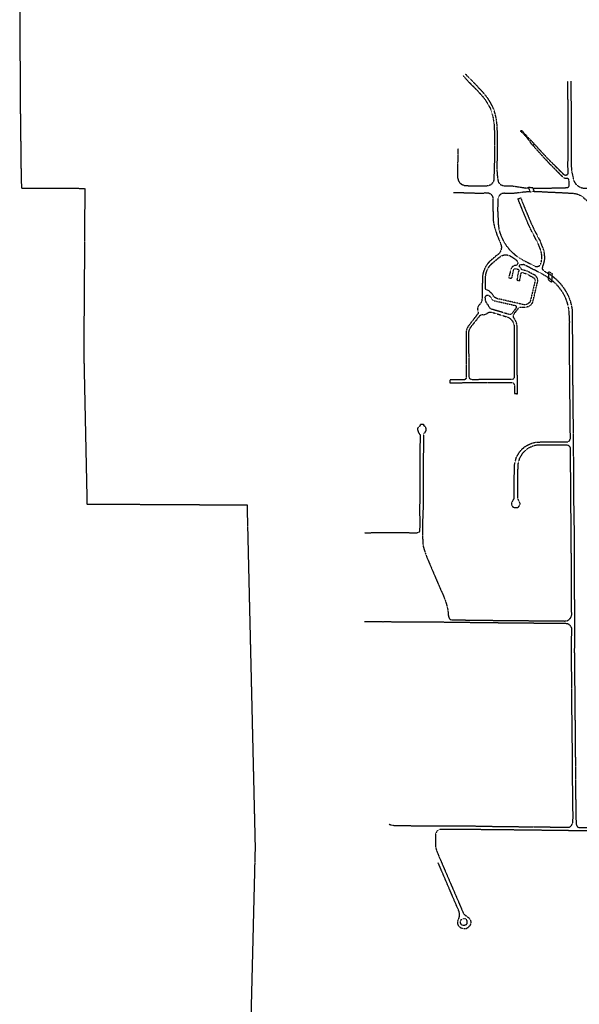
# Model space of a CAD drawing. Extents: x 2234729 to 2254000, y 588345 to 614924.
# Tile 2 of 10: x 2236102 to 2240808, y 594808 to 603083. Entities that reach past the tile are written whole.
import ezdxf

# ---------------------------------------------------------------- set-up
doc = ezdxf.new("R2010")
doc.units = 21
doc.header["$MEASUREMENT"] = 0
doc.linetypes.add('OhDOT_USTN3', pattern=[0.22, 0.165, -0.055])
doc.layers.add('DV_X_Township_Line', color=3, linetype='OhDOT_USTN3')
doc.layers.add('PV_X_EOP', color=7, linetype='OhDOT_USTN3')

msp = doc.modelspace()

# ---------------------------------------------------------------- linework, layer by layer
at = {"layer": 'DV_X_Township_Line'}
msp.add_lwpolyline([(2236101.7, 603173.4), (2236106.9, 602312.3), (2236113.9, 601739.1), (2236117.1, 601668.4), (2236238.5, 601667.8), (2236649.3, 601665.5), (2236647.1, 601340.8), (2236647.1, 601269.2), (2236647, 601222.9), (2236646.6, 601164.6), (2236641.5, 600450.6), (2236640.3, 600297.9), (2236667.6, 599012.5), (2236817.2, 599011.6), (2237836.1, 599005.9), (2237883.8, 599005.6), (2238013.5, 599004.9), (2238017.8, 598823.5), (2238081.4, 596131), (2238078.2, 596002.9), (2238072.7, 595777.7), (2238058.4, 595202.3), (2238040.5, 594479.9)], dxfattribs=at)
at = {"layer": 'PV_X_EOP'}
for p, q in [((2240429.5, 602037.4), (2240417.8, 602026.4)), ((2240441.4, 602000), (2240417.8, 602026.4)), ((2240429.5, 602037.4), (2240464, 602000)), ((2239837.3, 601627.6), (2239751, 601627.8)), ((2240179.8, 601624.8), (2240245.1, 601624.9)), ((2240384, 601667.1), (2240366.3, 601667.4)), ((2240393.5, 601640.3), (2240384, 601667.1)), ((2240417.3, 601666.6), (2240427.1, 601640))]:
    msp.add_line(p, q, dxfattribs=at)
for points in [[(2239829.4, 602615), (2239836.6, 602605.3), (2239850.2, 602589.3), (2239921.5, 602517.5), (2239967.6, 602468.4), (2239994.8, 602438.1), (2240016.1, 602410.1), (2240035.4, 602380.6), (2240055.5, 602343.5), (2240064.4, 602324.3), (2240075.8, 602285.8), (2240081.3, 602262.4), (2240085.8, 602238.7), (2240091, 602198.9), (2240092.3, 602182.9), (2240094.2, 602102.5), (2240095, 602022.1), (2240095, 602000)], [(2240119.7, 602000), (2240120.1, 602021.9), (2240118.9, 602129.7), (2240117.3, 602183.6), (2240115.1, 602209.3), (2240110.4, 602243.3), (2240105.5, 602268.5), (2240097.3, 602301.9), (2240087.2, 602334.6), (2240077.9, 602354.7), (2240056.8, 602393.5), (2240036.6, 602424.4), (2240014.3, 602453.7), (2239986.9, 602484.4), (2239917.1, 602558), (2239869.2, 602605.6), (2239856.3, 602620.6), (2239849.5, 602629.8)], [(2240713, 602000), (2240713.1, 602008), (2240714.4, 602100.9), (2240714.7, 602229.3), (2240714.4, 602322.9), (2240712.4, 602414.1), (2240710.6, 602567.6)], [(2240735.6, 602567.8), (2240737.4, 602414.6), (2240739.4, 602323.2), (2240739.4, 602100.7), (2240738.1, 602007.7), (2240738, 602000)], [(2240417.8, 602026.4), (2240406.3, 602038.9), (2240383.6, 602071.4), (2240363.7, 602096.1), (2240337, 602125.3), (2240314.2, 602147.3), (2240321.7, 602153.5), (2240364.8, 602105.7), (2240409.8, 602059.5), (2240429.5, 602037.4)], [(2239838, 601688.6), (2239820.6, 601696.2), (2239806.2, 601707.6), (2239795.5, 601724.1), (2239787.2, 601752), (2239785.5, 601775.4), (2239787.3, 601873.6), (2239788.3, 601948.3), (2239788.3, 602000)], [(2240095, 602000), (2240094.8, 601941.7), (2240088.8, 601737.1)], [(2240128.2, 601720.4), (2240122.2, 601760.1), (2240119.1, 601790), (2240117.2, 601821.9), (2240119.7, 602000)], [(2240417.3, 601666.6), (2240522.2, 601667.3), (2240704.2, 601671.7), (2240715.1, 601675), (2240719.3, 601679.4), (2240722.1, 601686.9), (2240723.5, 601701.6), (2240718.8, 601744.9), (2240710.7, 601747.5), (2240696.8, 601747.6), (2240688, 601749.3), (2240678.3, 601753.6), (2240671.1, 601758.8), (2240615.5, 601813.8), (2240539.8, 601891.8), (2240502.7, 601931.6), (2240441.4, 602000)], [(2240464, 602000), (2240506.7, 601953.6), (2240546, 601912.4), (2240585.9, 601871.7), (2240675.1, 601783.1), (2240680.2, 601780), (2240687.2, 601777.9), (2240694.5, 601777.6), (2240700.3, 601778.7), (2240705.2, 601780.8), (2240709.7, 601784.6), (2240713, 601789.5), (2240714.7, 601795.1), (2240712.2, 601847.2), (2240713, 602000)], [(2240738, 602000), (2240737.8, 601881.4), (2240741.5, 601827.1), (2240745.1, 601802.4), (2240749.5, 601779.6), (2240758.7, 601739.3), (2240763.6, 601724.7), (2240769.6, 601713.3), (2240777.1, 601702.8), (2240784.1, 601695.3), (2240794.1, 601687.1), (2240806.9, 601679), (2240818.2, 601673.6), (2240830, 601669.9), (2240842.3, 601668), (2241327.1, 601664.2), (2241451.7, 601662), (2241514.3, 601662.3), (2241593.1, 601661.3), (2241668.5, 601660.3), (2241749, 601658.8)], [(2240088.8, 601737.1), (2240082.1, 601716.7), (2240069.8, 601701), (2240060.7, 601693.8), (2240047.1, 601688.6)], [(2240172, 601685.8), (2240159.9, 601688.4), (2240149.1, 601693.5), (2240139.8, 601702.6), (2240132, 601713.6), (2240128.3, 601719.9)], [(2239837.3, 601627.6), (2239985.5, 601625.9), (2240013, 601626.7)], [(2239838, 601688.6), (2239985, 601686.9), (2240047.1, 601688.6)], [(2240084.1, 601581.3), (2240080.1, 601596.9), (2240071.7, 601609.2), (2240060.9, 601617.6), (2240043.9, 601624.4), (2240013, 601626.7)], [(2240179.8, 601624.8), (2240158, 601621.5), (2240145.3, 601615.2), (2240136, 601606.1), (2240127, 601590), (2240124.1, 601581.8)], [(2240172, 601685.8), (2240172, 601685.8), (2240245, 601685.9)], [(2240245, 601685.9), (2240288.3, 601679.5), (2240337.7, 601671.7), (2240366.3, 601667.4)], [(2240245.1, 601624.9), (2240300.6, 601630.8), (2240341, 601636.3), (2240393.5, 601640.3)], [(2240384, 601667.1), (2240381, 601675.5), (2240415.2, 601672.3), (2240417.3, 601666.6)], [(2240427.1, 601640), (2240427.7, 601638.3), (2240414.8, 601638.8), (2240395.9, 601633.7), (2240393.5, 601640.3)], [(2240427.1, 601640), (2240457.1, 601639.8), (2240544.8, 601634.7), (2240660.3, 601629.7), (2240755.7, 601624), (2240785.3, 601619.6), (2240798.6, 601615.1), (2240819.4, 601604.8), (2240835.6, 601593.2), (2240921, 601520.7), (2240982.8, 601465.1), (2241060.2, 601388.1), (2241133.8, 601313.2), (2241259, 601183), (2241461.5, 600976.3), (2241553.9, 600880.5), (2241606.4, 600828.3), (2241677.3, 600751.6), (2241769.5, 600654.7), (2241839.4, 600583.6), (2241869.3, 600550.3), (2241958.3, 600456.2), (2242000, 600412.7)], [(2240083.4, 601471.6), (2240084.4, 601556.6), (2240084.1, 601581.3)], [(2240123.3, 601471.1), (2240124.4, 601556.6), (2240124.1, 601581.8)], [(2240460.5, 601204), (2240408.8, 601301.8), (2240376.2, 601371), (2240291.9, 601576.8), (2240315.5, 601585.1)], [(2240315.5, 601585.1), (2240333, 601536.8), (2240398.1, 601380.7), (2240430.3, 601312.5), (2240483.8, 601210.9)], [(2240083.4, 601471.6), (2240084.1, 601388.1), (2240088.9, 601366.5)], [(2240123.3, 601471.1), (2240124.1, 601389.3), (2240125.2, 601369.2)], [(2240088.9, 601366.5), (2240094, 601337.8), (2240103.4, 601312), (2240115.3, 601272.4), (2240137.9, 601219.7), (2240143.2, 601205.2), (2240150.2, 601187.1), (2240152, 601175.2), (2240152, 601163.1), (2240150.1, 601151.2), (2240146.4, 601139.7), (2240141, 601128.9), (2240134.1, 601119.1), (2240127.5, 601112.6), (2240107.9, 601098), (2240060.1, 601057.7), (2240045.1, 601042.4), (2240031.7, 601025.7), (2240020.1, 601007.7), (2240010.4, 600988.6), (2240002.8, 600968.6), (2239997.1, 600947.9), (2239994.6, 600931.8), (2239992.6, 600917.2), (2239991.6, 600822.5), (2239991.1, 600753.6), (2239990.1, 600739), (2239987.7, 600725.1), (2239983.3, 600711.8), (2239976.8, 600699.4), (2239968.4, 600688.1), (2239962.9, 600682.3), (2239958.4, 600675.7), (2239955.1, 600668.4), (2239953, 600660.7), (2239952.2, 600652.8), (2239952.7, 600644.8), (2239954.6, 600637)], [(2240125.2, 601369.2), (2240131.8, 601318.1), (2240142.6, 601282.4), (2240163.9, 601232.7), (2240177.9, 601208.5), (2240195.2, 601181.7), (2240215, 601157), (2240237.6, 601133), (2240265.9, 601108.1), (2240298.4, 601084.5), (2240337.5, 601061.7), (2240373.7, 601043.3), (2240430.2, 601013.3), (2240444.5, 601007.6), (2240446.1, 601006.7)], [(2240476.2, 601018.3), (2240480.9, 601024.6), (2240485, 601036), (2240489.2, 601051.7), (2240491.9, 601068.8), (2240492.3, 601089.9), (2240491.7, 601106.6), (2240488.9, 601121.9), (2240485.4, 601138.7), (2240479.7, 601156.4), (2240460.5, 601204)], [(2240501, 601009.9), (2240506.6, 601025.2), (2240512.6, 601045.9), (2240516.3, 601067.6), (2240516.9, 601084.9), (2240515.3, 601114.2), (2240510.8, 601139.2), (2240502.5, 601164), (2240483.8, 601210.9)], [(2240277.8, 601063.6), (2240286.7, 601051.1), (2240288.3, 601047.9), (2240289.5, 601044.4), (2240290, 601040.8), (2240290, 601037.1), (2240289.3, 601033.5), (2240288.1, 601030), (2240286.4, 601026.8), (2240284.1, 601023.9), (2240281.5, 601021.4), (2240278.4, 601019.4), (2240275.1, 601017.9), (2240268.4, 601017.4), (2240261.9, 601015.9), (2240255.7, 601013.5), (2240249.9, 601010.1), (2240244.8, 601005.8), (2240240.3, 601000.8), (2240234.8, 600993.7), (2240213.6, 600915.2), (2240239.8, 600908.6), (2240254.4, 600977.6), (2240254.6, 600979.8), (2240255.1, 600982), (2240256, 600984), (2240257.2, 600985.9), (2240258.7, 600987.5), (2240260.4, 600988.9), (2240262.3, 600990), (2240264.4, 600990.7), (2240266.6, 600991.1), (2240268.8, 600991.2), (2240271, 600990.9), (2240273.1, 600990.2), (2240294.2, 600985.7), (2240296, 600983.6), (2240297.5, 600981.3), (2240298.7, 600978.8), (2240299.4, 600976.2), (2240299.8, 600973.5), (2240299.7, 600970.8), (2240299.2, 600968.1), (2240295.2, 600965), (2240282.1, 600894.5), (2240305.8, 600889.5), (2240318.4, 600954), (2240322.4, 600956.5), (2240326.4, 600958), (2240346.6, 600952.9), (2240363.7, 600946.9), (2240399.4, 600928.3), (2240419.6, 600916.7), (2240423.8, 600914.1), (2240427.6, 600910.8), (2240430.7, 600907), (2240433.2, 600902.6), (2240434.9, 600897.9), (2240435.7, 600893), (2240435.7, 600888), (2240393.9, 600712.8), (2240387.7, 600705.1), (2240380.3, 600698.6), (2240371.8, 600693.5), (2240362.6, 600689.9), (2240352.9, 600687.9), (2240343, 600687.6), (2240316.4, 600693.1), (2240269.5, 600704.2), (2240113.4, 600739.5), (2240100.9, 600746), (2240094.3, 600750), (2240088.8, 600754.6), (2240086.3, 600760.1), (2240082.7, 600767.7), (2240078.7, 600774.2), (2240070.6, 600783.3), (2240063.1, 600789.8), (2240057.7, 600796.2), (2240051.3, 600801.6), (2240044.2, 600805.9), (2240036.5, 600809.1), (2240028.4, 600811), (2240025.3, 600813.4), (2240022.7, 600816.4), (2240020.7, 600819.7), (2240019.2, 600823.4), (2240018.4, 600827.2), (2240018.3, 600831.1), (2240017.8, 600868.4), (2240018.3, 600906.6), (2240018.8, 600921.7), (2240021.4, 600941.8), (2240026.5, 600961.5), (2240033.9, 600980.4), (2240043.5, 600998.3), (2240055.2, 601014.8), (2240068.9, 601029.8), (2240084.2, 601043.1), (2240123.5, 601076.3), (2240147.2, 601094.9), (2240158.7, 601101), (2240171.1, 601105), (2240183.9, 601107), (2240197, 601106.8), (2240209.8, 601104.4), (2240222, 601099.9), (2240233.3, 601093.4), (2240277.8, 601063.6)], [(2239954.6, 600637), (2239956.3, 600632.8), (2239957.2, 600628.5), (2239957.5, 600624), (2239957, 600619.6), (2239955.8, 600615.3), (2239953.9, 600611.2), (2239951.3, 600607.5), (2239873.3, 600506.8), (2239865.4, 600493.1), (2239859.8, 600478.3), (2239856.7, 600462.8), (2239856.2, 600446.9), (2239857.2, 600187.6), (2239856.2, 600078.9), (2239856.3, 600075.5), (2239855.9, 600072.1), (2239854.9, 600068.8), (2239853.4, 600065.8), (2239851.4, 600063), (2239849, 600060.6), (2239846.2, 600058.6), (2239843.2, 600057.1), (2239839.9, 600056.1), (2239836.5, 600055.7), (2239718.2, 600055.7), (2239717.7, 600032), (2240037.4, 600033.5), (2240191.5, 600033.5), (2240242.9, 600033.5), (2240246.7, 600032.2), (2240250.2, 600030.2), (2240253.5, 600027.8), (2240256.3, 600024.8), (2240258.6, 600021.5), (2240260.3, 600017.8), (2240261.5, 600013.9), (2240262.1, 600009.9), (2240262, 600005.8), (2240262.5, 599940.4), (2240286.7, 599939.9), (2240286.2, 600191.6), (2240285.1, 600451), (2240284.1, 600513.4), (2240280.9, 600530.1), (2240275.4, 600546.2), (2240267.7, 600561.4), (2240258, 600575.3), (2240255.6, 600581.2), (2240254.2, 600587.3), (2240254, 600593.6), (2240254.8, 600599.9), (2240256.6, 600605.9), (2240259.5, 600611.6), (2240297.7, 600660.9), (2240304.3, 600664.6), (2240311.5, 600667.1), (2240319, 600668.4), (2240326.5, 600668.3), (2240334, 600667), (2240343, 600666.1), (2240352.1, 600666.6), (2240361.1, 600668.2), (2240369.7, 600671), (2240389.4, 600677.5), (2240397.2, 600682.8), (2240404, 600689.3), (2240409.8, 600696.7), (2240414.4, 600704.9), (2240417.6, 600713.8), (2240457.8, 600883.5), (2240458.1, 600892.3), (2240457, 600901.1), (2240454.5, 600909.6), (2240450.7, 600917.7), (2240445.7, 600925), (2240439.5, 600931.4), (2240432.5, 600936.7), (2240424.6, 600940.9), (2240395.4, 600955.5), (2240369.7, 600970.1), (2240357.7, 600973.1), (2240330.5, 600979.6), (2240327.9, 600980.2), (2240325.5, 600981.2), (2240323.3, 600982.6), (2240321.3, 600984.4), (2240319.7, 600986.4), (2240318.4, 600988.7), (2240315, 600995.6), (2240310.6, 601001.8), (2240305.3, 601007.3), (2240304.7, 601009.8), (2240304.5, 601012.2), (2240304.8, 601014.7), (2240305.4, 601017.1), (2240306.5, 601019.4), (2240307.9, 601021.4), (2240309.7, 601023.2), (2240311.8, 601024.6), (2240314, 601025.7), (2240316.4, 601026.4), (2240318.9, 601026.6), (2240321.4, 601026.5), (2240327.9, 601026), (2240340, 601027.9)], [(2240340, 601027.9), (2240360.3, 601017.6), (2240418, 600987), (2240432.1, 600981.3), (2240496.9, 600946.1), (2240536.4, 600923.5), (2240560.2, 600907.2), (2240578.8, 600892.4), (2240608.5, 600865.2), (2240628.5, 600843.3), (2240652.3, 600812.2), (2240674.2, 600777.3), (2240691, 600741.8), (2240704.2, 600706), (2240713.4, 600671.5), (2240718.5, 600640.2), (2240724.1, 600537.2)], [(2240476.2, 601018.3), (2240466.3, 601010.2), (2240456.6, 601007.1), (2240446.1, 601006.7)], [(2240509.3, 600972.3), (2240502.4, 600979.5), (2240498.6, 600987.4), (2240498.6, 600996.8), (2240501, 601009.9)], [(2240509.3, 600972.3), (2240511, 600971.4), (2240551.8, 600948.1), (2240577.5, 600930.5), (2240597.6, 600914.5), (2240629, 600885.8), (2240650.8, 600862), (2240676.2, 600828.8), (2240699.7, 600791.3), (2240717.7, 600753.1), (2240731.9, 600714.7), (2240741.8, 600677.5), (2240747.5, 600642.1), (2240746.9, 600623.6)], [(2240548, 600893), (2240550.3, 600913.9), (2240551.6, 600948.2), (2240551.9, 600965.5), (2240578.3, 600950.4), (2240577.2, 600930.7), (2240574.9, 600895.5), (2240572.8, 600878.1), (2240548, 600893)], [(2240045.1, 600679.1), (2240041.6, 600685), (2240037.3, 600690.4), (2240032.4, 600695.2), (2240025.7, 600706.8), (2240020.9, 600719.4), (2240018.1, 600732.6), (2240017.3, 600746), (2240016.9, 600749.1), (2240017.1, 600752.3), (2240017.8, 600755.4), (2240018.9, 600758.3), (2240020.6, 600761), (2240022.6, 600763.4), (2240025, 600765.4), (2240027.7, 600767), (2240030.7, 600768.2), (2240033.7, 600768.9), (2240036.9, 600769), (2240040, 600768.7), (2240043.1, 600767.8), (2240045.9, 600766.4), (2240048.5, 600764.6), (2240058.3, 600755.4), (2240066.6, 600744.7), (2240073.2, 600732.9), (2240082, 600726.4), (2240091.8, 600721.3), (2240272.6, 600680.6), (2240274.5, 600678.3), (2240276.1, 600675.7), (2240277.1, 600672.9), (2240277.7, 600669.9), (2240277.8, 600666.9), (2240277.4, 600663.9), (2240276.5, 600661.1), (2240275.1, 600658.4)], [(2240032.9, 600616.3), (2240040.2, 600620.7), (2240048, 600623.7), (2240056.4, 600625.4), (2240064.8, 600625.6), (2240073.2, 600624.3), (2240081.2, 600621.6), (2240203.1, 600584.4), (2240215.3, 600578.6), (2240226.5, 600571), (2240236.4, 600561.8), (2240244.8, 600551.1), (2240251.4, 600539.3), (2240256.1, 600526.6), (2240258.8, 600513.3), (2240259.5, 600499.8), (2240260.5, 600220.3), (2240260.5, 600075.3), (2240258.9, 600071.4), (2240256.8, 600067.9), (2240254, 600064.7), (2240250.7, 600062.1), (2240247.1, 600060.1), (2240243.1, 600058.8), (2240239, 600058.1), (2240234.8, 600058.2), (2240070.6, 600058.7), (2239908, 600057.2), (2239903.6, 600057.5), (2239899.3, 600058.5), (2239895.2, 600060.3), (2239891.6, 600062.7), (2239888.3, 600065.8), (2239885.7, 600069.3), (2239883.7, 600073.3), (2239882.4, 600077.5), (2239881.8, 600081.9), (2239880.3, 600240.5), (2239878.3, 600451), (2239880, 600464.1), (2239883.6, 600476.9), (2239888.9, 600489), (2239895.9, 600500.3), (2239967.9, 600589.9), (2239970.2, 600593.7), (2239973, 600597), (2239976.4, 600599.8), (2239980.1, 600602), (2239984.2, 600603.6), (2239988.5, 600604.4), (2239992.9, 600604.6), (2239997.2, 600604)], [(2240275.1, 600658.4), (2240241.3, 600613.1), (2240237.8, 600610.1), (2240233.8, 600607.8), (2240229.5, 600606.1), (2240225, 600605.1), (2240220.4, 600604.9), (2240215.8, 600605.4), (2240211.3, 600606.6), (2240207.1, 600608.5), (2240143.7, 600628.2), (2240077.7, 600647.3), (2240071.2, 600649.4), (2240065.1, 600652.5), (2240059.5, 600656.4), (2240054.7, 600661.2), (2240050.6, 600666.7), (2240047.4, 600672.7), (2240045.1, 600679.1)], [(2240746.9, 600623.6), (2240749.3, 600399.5), (2240749.6, 600217.2), (2240751.8, 600000)], [(2239997.2, 600604), (2240004.6, 600604), (2240011.8, 600605.3), (2240018.8, 600607.5), (2240026.2, 600611.3), (2240032.9, 600616.3)], [(2240728.2, 600000), (2240726.1, 600217.1), (2240725.8, 600399.4), (2240724.1, 600537.2)], [(2239000, 598770.7), (2239123.3, 598773.1), (2239439.3, 598771.5), (2239451.3, 598772.4), (2239461, 598776.7), (2239467.5, 598783.5), (2239468.2, 598826.9), (2239467.7, 598974.9), (2239471.1, 599592.7), (2239459.6, 599610.2), (2239453.6, 599624.7), (2239449.3, 599638.3), (2239450.3, 599647.2), (2239455.2, 599658.8), (2239461.9, 599665.4), (2239470, 599670.7), (2239471.8, 599672.8), (2239471.3, 599683.7), (2239496.5, 599684.2), (2239497, 599674.8), (2239505.2, 599668.3), (2239513.3, 599657.5), (2239517.9, 599644.8), (2239517.5, 599632.1), (2239514.6, 599623.6), (2239509, 599614.7), (2239503.6, 599608), (2239496.7, 599595.3), (2239493.7, 598974.7), (2239490.2, 598886.4), (2239490.2, 598826.7), (2239488.8, 598748.1), (2239492.6, 598673), (2239495.8, 598653.9), (2239506.4, 598618.3), (2239519.9, 598577.6), (2239621.1, 598340), (2239643, 598289.6), (2239662.5, 598247.9), (2239685.4, 598186.9), (2239696, 598148.5), (2239703.1, 598112), (2239706.9, 598068.6), (2239714.5, 598049.1), (2239721.4, 598042.8), (2239731.2, 598039.3), (2240062.7, 598035.2), (2240685.4, 598029.4), (2240704.3, 598032.1), (2240716.7, 598037.6), (2240728.6, 598048.7), (2240736.7, 598058.9), (2240743.5, 598075.5), (2240742, 598240.9), (2240739.5, 598825.5), (2240736, 599034.3), (2240735.4, 599221.2), (2240733, 599484.5), (2240729.2, 599492.1), (2240725.9, 599496.3), (2240719.3, 599501.8), (2240709.5, 599506.7), (2240697.8, 599508.6), (2240451.4, 599506.8), (2240429.7, 599502.8), (2240413.8, 599497.3), (2240387.2, 599485.6), (2240364.2, 599472), (2240345, 599455.2), (2240328.1, 599436.8), (2240303, 599394.1), (2240290.6, 599347.7), (2240287.2, 599246.2), (2240286.7, 599061.5), (2240306.8, 599022.4), (2240306.2, 599008.6), (2240303, 598998.7), (2240289, 598981.5), (2240261.5, 598979.9), (2240249.4, 598987), (2240240.8, 598999.8), (2240238.6, 599010.7), (2240240.1, 599023.2), (2240254.3, 599051.7), (2240260.2, 599059.9), (2240260.7, 599246.6), (2240264.2, 599351.7), (2240278.4, 599404.4), (2240306.7, 599452.6), (2240326.4, 599474.1), (2240348.6, 599493.6), (2240375, 599509.2), (2240404.1, 599522), (2240423, 599528.5), (2240448.7, 599533.3), (2240486.1, 599534), (2240705.7, 599534.8), (2240713.6, 599536.2), (2240723.8, 599544.2), (2240727.5, 599548.9), (2240732.5, 599562.6), (2240728.2, 600000)], [(2240751.8, 600000), (2240755.7, 599602.9), (2240758.9, 599221.4), (2240759.5, 599034.5), (2240763, 598825.7), (2240765.2, 598301.1), (2240764.1, 598278.9), (2240765.5, 598232.3), (2240767.7, 598000)], [(2240719.7, 598000), (2240715.5, 598002.9), (2240703.5, 598006.8), (2240684.8, 598007.4), (2240062.4, 598013.2), (2239644.2, 598018.5), (2239280.6, 598019.6), (2239221, 598021.2), (2239153.2, 598021), (2239000, 598022.3)], [(2239205.6, 596323.2), (2239222.7, 596316.4), (2239246.3, 596312.2), (2239288.7, 596310.3), (2239470.3, 596308.5), (2239693.9, 596308.3), (2239931.8, 596306.6), (2240158, 596302.1), (2240425, 596299.8), (2240722.9, 596296.1), (2240736.5, 596305.1), (2240741.9, 596311.2), (2240746.8, 596319.9), (2240751.7, 596334.4), (2240754.3, 596357.2), (2240755, 596390.3), (2240751, 596695.9), (2240750.9, 596809.1), (2240748.3, 597060.7), (2240748.2, 597161.8), (2240745.9, 597246.8), (2240744.7, 597465), (2240741.5, 597781), (2240744.3, 597971.5), (2240733.6, 597989), (2240726.6, 597995.3), (2240719.7, 598000)], [(2240767.7, 598000), (2240767.9, 597976.6), (2240765.5, 597781.3), (2240768.7, 597465.2), (2240769.9, 597247.3), (2240772.2, 597162.2), (2240772.3, 597060.9), (2240774.9, 596809.2), (2240775, 596696.1), (2240777.8, 596449.9), (2240780.3, 596328.9), (2240782.7, 596314), (2240786.5, 596308.2), (2240798.5, 596295.3), (2241584.8, 596290.2), (2241806.3, 596285.1), (2242000, 596283.3)], [(2242000, 596254.8), (2241805.9, 596256.1), (2241584.4, 596261.2), (2240784.3, 596266.4), (2240314.2, 596272.3), (2239861.1, 596276.9), (2239632.3, 596277.4), (2239615.9, 596268.5), (2239609.6, 596262.8), (2239601.5, 596248.4), (2239596.9, 596229.6), (2239597.6, 596209.5), (2239597.4, 596150.7), (2239599.1, 596134.9), (2239604.6, 596107.1), (2239611.3, 596088), (2239620.4, 596065.6), (2239648.7, 596000)], [(2239648.7, 596000), (2239831.2, 595575.9), (2239835.3, 595568.8), (2239840.1, 595563.5), (2239855.8, 595551), (2239879.4, 595534.6), (2239885.7, 595527.4), (2239892.5, 595514.6), (2239894.4, 595502.5), (2239894.6, 595492.3), (2239891.6, 595479.5), (2239883.9, 595464.6), (2239868.7, 595450.8), (2239857.8, 595443.3), (2239848, 595441.2), (2239833.8, 595441.3), (2239819.9, 595445.5), (2239809.5, 595450.2), (2239800.6, 595457.9), (2239791, 595471.5), (2239787.2, 595481.5), (2239785.2, 595492.6), (2239785.5, 595500.7), (2239787.5, 595508.6), (2239795.8, 595532.9), (2239800.8, 595552.2), (2239800.2, 595575.3), (2239795.2, 595591.8), (2239619.8, 596000)], [(2239830.5, 595470), (2239822.2, 595472.5), (2239814.2, 595480.4), (2239810.9, 595486.4), (2239808.4, 595494.4), (2239807.7, 595502), (2239808.1, 595508.4), (2239810, 595513.3), (2239814.5, 595518.9), (2239819.5, 595522.4), (2239831.3, 595528.6), (2239838.9, 595528.9), (2239845.7, 595528.1), (2239851.8, 595525.6), (2239856.7, 595520.8), (2239861.5, 595509.1), (2239863, 595493.8), (2239862.5, 595487.4), (2239859.5, 595481), (2239854.6, 595475.7), (2239848.7, 595472.2), (2239841.4, 595470.6), (2239830.5, 595470)]]:
    msp.add_lwpolyline(points, dxfattribs=at)

doc.saveas('drawing.dxf')
